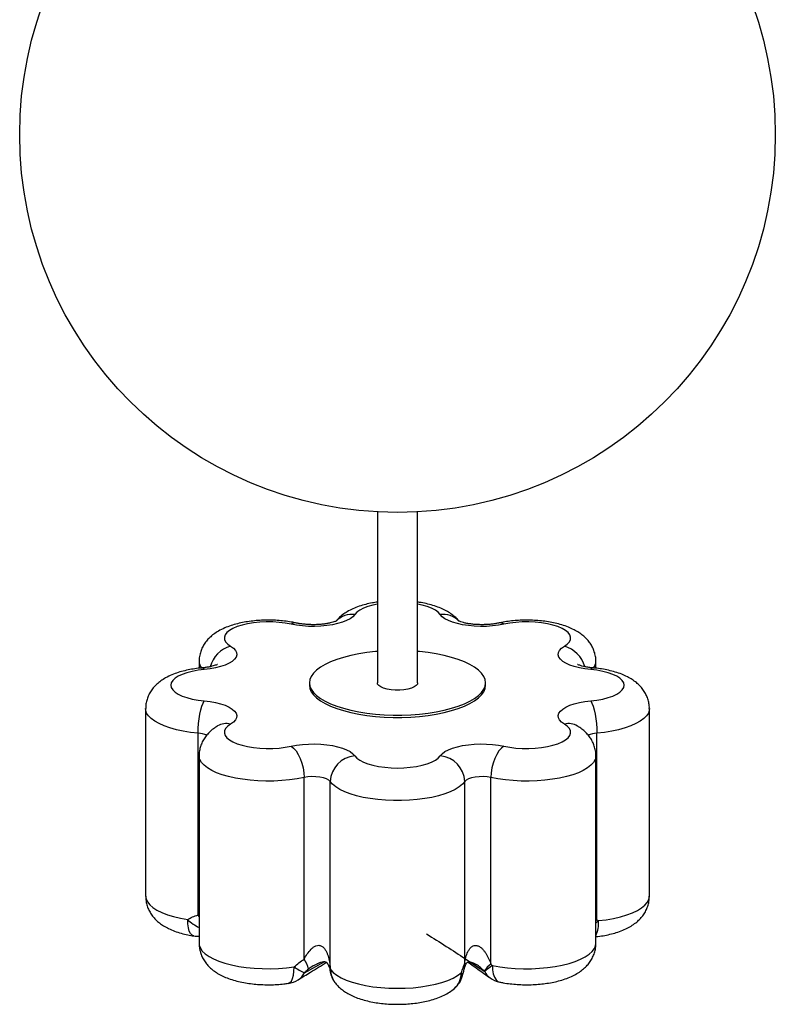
# Paper-space layout '_Inferior' of a CAD drawing. Header units: millimetres. Extents: x -361 to -61, y 1020 to 1802.
# Tile 1 of 2: x -361 to -61, y 1020 to 1411. Entities that reach past the tile are written whole.
import ezdxf

# ---------------------------------------------------------------- set-up
doc = ezdxf.new("R2010")
doc.units = ezdxf.units.MM

psp = doc.layouts.new('_Inferior')

# ---------------------------------------------------------------- linework, layer by layer
at = {"color": 7, "linetype": 'Continuous', "lineweight": 25}
for p, q in [((-219.4, 1215.77), (-219.4, 1147.93)), ((-203.4, 1147.93), (-203.4, 1215.77)), ((-290.17, 1156.42), (-290.17, 1153.74)), ((-132.64, 1153.73), (-132.64, 1156.42)), ((-246.4, 1147.93), (-246.4, 1147)), ((-176.4, 1147), (-176.4, 1147.93)), ((-311.4, 1137.69), (-311.4, 1063.22)), ((-111.4, 1063.22), (-111.4, 1137.69)), ((-282.85, 1130.81), (-282.85, 1130.81)), ((-139.95, 1130.81), (-139.95, 1130.8)), ((-290.54, 1055.81), (-290.54, 1127.94)), ((-132.26, 1053.89), (-132.26, 1127.94)), ((-290.17, 1118.96), (-290.17, 1044.49)), ((-132.64, 1044.49), (-132.64, 1118.96)), ((-248.49, 1038.22), (-248.49, 1110.35)), ((-174.31, 1036.3), (-174.31, 1110.35)), ((-238.09, 1034.73), (-238.09, 1108.78)), ((-184.72, 1036.65), (-184.72, 1108.78)), ((-243.27, 1036.43), (-243.48, 1036.32)), ((-238.21, 1033.75), (-238.1, 1033.17))]:
    psp.add_line(p, q, dxfattribs=at)
at = {"color": 8, "linetype": 'Continuous', "lineweight": 25}
for p, q in [((-290.54, 1055.81), (-290.17, 1056.3)), ((-290.17, 1055.22), (-290.54, 1055.81)), ((-132.64, 1054.63), (-132.26, 1053.89)), ((-132.26, 1053.89), (-132.64, 1053.51)), ((-248.38, 1032.86), (-240.54, 1037.26))]:
    psp.add_line(p, q, dxfattribs=at)
at = {"color": 8, "linetype": 'Continuous', "lineweight": 25, "flags": 128}
for points in [[(-219.4, 1179.18), (-221.14, 1178.8), (-223.17, 1178.22), (-224.94, 1177.54), (-226.42, 1176.77), (-227.58, 1175.93), (-228.39, 1175.03)], [(-194.42, 1175.03), (-195.22, 1175.93), (-196.38, 1176.77), (-197.86, 1177.54), (-199.64, 1178.22), (-201.67, 1178.8), (-203.4, 1179.18)], [(-289.03, 1153.86), (-288.6, 1153.72), (-288.13, 1153.21)], [(-134.68, 1153.21), (-134.21, 1153.72), (-133.77, 1153.86)], [(-290.54, 1127.94), (-293.57, 1128.29), (-296.47, 1128.76), (-299.2, 1129.34), (-301.73, 1130.04), (-304.02, 1130.84), (-306.05, 1131.74), (-307.78, 1132.71), (-309.19, 1133.75), (-310.27, 1134.84), (-310.99, 1135.96), (-311.36, 1137.11), (-311.4, 1137.7)], [(-111.4, 1137.69), (-111.45, 1137.11), (-111.81, 1135.96), (-112.54, 1134.84), (-113.61, 1133.75), (-115.03, 1132.71), (-116.76, 1131.74), (-118.78, 1130.84), (-121.07, 1130.04), (-123.6, 1129.34), (-126.34, 1128.76), (-129.24, 1128.29), (-132.26, 1127.94)], [(-248.49, 1110.35), (-251.3, 1109.82), (-254.26, 1109.4), (-257.33, 1109.11), (-260.47, 1108.95), (-263.64, 1108.92), (-266.8, 1109.03), (-269.9, 1109.27), (-272.91, 1109.64), (-275.78, 1110.13), (-278.47, 1110.74), (-280.96, 1111.46), (-283.2, 1112.28), (-285.17, 1113.19), (-286.84, 1114.17), (-288.19, 1115.22), (-289.2, 1116.32), (-289.86, 1117.46), (-290.15, 1118.61), (-290.17, 1118.96)], [(-132.64, 1118.97), (-132.65, 1118.61), (-132.95, 1117.46), (-133.61, 1116.32), (-134.61, 1115.22), (-135.96, 1114.17), (-137.63, 1113.19), (-139.6, 1112.28), (-141.85, 1111.46), (-144.33, 1110.74), (-147.03, 1110.13), (-149.9, 1109.64), (-152.9, 1109.27), (-156.01, 1109.03), (-159.17, 1108.92), (-162.34, 1108.95), (-165.48, 1109.11), (-168.55, 1109.4), (-171.51, 1109.82), (-174.31, 1110.35)], [(-311.4, 1063.22), (-311.24, 1062.14), (-310.7, 1060.97), (-309.79, 1059.84), (-308.53, 1058.75), (-306.92, 1057.73), (-305, 1056.78), (-302.78, 1055.92), (-300.31, 1055.16), (-297.6, 1054.51), (-294.71, 1053.99)], [(-131.61, 1053.54), (-128.55, 1053.92), (-125.64, 1054.42), (-122.9, 1055.05), (-120.39, 1055.79), (-118.13, 1056.64), (-116.16, 1057.58), (-114.5, 1058.59), (-113.18, 1059.67), (-112.22, 1060.79), (-111.62, 1061.95), (-111.4, 1063.13), (-111.4, 1063.22)], [(-292.32, 1047.46), (-292.97, 1047.74), (-293.56, 1048.39), (-294.05, 1049.38), (-294.41, 1050.68), (-294.64, 1052.23), (-294.71, 1053.99)], [(-131.61, 1053.54), (-132.28, 1052.92), (-132.64, 1052.61)], [(-290.17, 1044.49), (-290.1, 1043.78), (-289.68, 1042.61), (-288.89, 1041.47), (-287.74, 1040.36), (-286.24, 1039.32), (-284.41, 1038.34), (-282.29, 1037.45), (-279.89, 1036.66), (-277.26, 1035.98), (-274.42, 1035.41), (-271.43, 1034.97), (-268.31, 1034.66), (-265.11, 1034.49), (-261.88, 1034.45), (-258.66, 1034.55), (-255.5, 1034.79), (-252.43, 1035.17)], [(-173.73, 1035.76), (-170.83, 1035.24), (-167.79, 1034.84), (-164.64, 1034.58), (-161.42, 1034.46), (-158.19, 1034.47), (-154.99, 1034.62), (-151.85, 1034.91), (-148.83, 1035.33), (-145.97, 1035.88), (-143.3, 1036.55), (-140.87, 1037.33), (-138.7, 1038.2), (-136.83, 1039.16), (-135.28, 1040.2), (-134.07, 1041.29), (-133.22, 1042.43), (-132.75, 1043.6), (-132.64, 1044.49)], [(-173.73, 1035.76), (-173.64, 1034.01), (-173.36, 1032.44), (-172.9, 1031.12), (-172.29, 1030.11), (-171.54, 1029.43), (-170.81, 1029.14)], [(-254.7, 1028.67), (-254.09, 1028.94), (-253.52, 1029.58), (-253.06, 1030.57), (-252.71, 1031.86), (-252.5, 1033.42), (-252.43, 1035.17)]]:
    psp.add_lwpolyline(points, dxfattribs=at)
at = {"color": 7, "linetype": 'Continuous', "lineweight": 25, "flags": 128}
for points in [[(-228.39, 1175.03), (-229.14, 1174.19), (-230.23, 1173.39), (-231.61, 1172.65), (-233.27, 1172), (-235.17, 1171.44), (-237.27, 1170.98), (-239.52, 1170.64), (-241.89, 1170.42), (-244.32, 1170.32), (-246.76, 1170.36), (-249.16, 1170.52), (-251.47, 1170.81), (-253.65, 1171.21)], [(-169.16, 1171.21), (-171.34, 1170.81), (-173.65, 1170.52), (-176.05, 1170.36), (-178.49, 1170.32), (-180.92, 1170.42), (-183.28, 1170.64), (-185.54, 1170.98), (-187.64, 1171.44), (-189.54, 1172), (-191.19, 1172.65), (-192.58, 1173.39), (-193.66, 1174.19), (-194.42, 1175.03)], [(-253.65, 1171.21), (-255.95, 1171.63), (-258.39, 1171.93), (-260.93, 1172.09), (-263.51, 1172.12), (-266.07, 1172), (-268.55, 1171.75), (-270.91, 1171.37), (-273.09, 1170.87), (-275.04, 1170.25), (-276.73, 1169.54), (-278.1, 1168.74), (-279.15, 1167.88), (-279.83, 1166.97), (-280.15, 1166.04), (-280.08, 1165.1), (-279.64, 1164.17), (-278.83, 1163.28), (-277.66, 1162.44)], [(-145.14, 1162.44), (-143.98, 1163.28), (-143.17, 1164.17), (-142.72, 1165.1), (-142.66, 1166.04), (-142.97, 1166.97), (-143.66, 1167.88), (-144.7, 1168.74), (-146.08, 1169.54), (-147.76, 1170.25), (-149.72, 1170.87), (-151.89, 1171.37), (-154.25, 1171.75), (-156.74, 1172), (-159.29, 1172.12), (-161.87, 1172.09), (-164.41, 1171.93), (-166.86, 1171.63), (-169.16, 1171.21)], [(-277.66, 1162.44), (-276.56, 1161.64), (-275.78, 1160.8), (-275.33, 1159.92), (-275.24, 1159.03), (-275.5, 1158.14), (-276.1, 1157.28), (-277.03, 1156.45), (-278.28, 1155.68), (-279.82, 1154.99), (-281.61, 1154.38), (-283.62, 1153.88), (-285.81, 1153.48), (-288.13, 1153.21)], [(-134.68, 1153.21), (-137, 1153.48), (-139.19, 1153.88), (-141.2, 1154.38), (-142.99, 1154.99), (-144.53, 1155.68), (-145.77, 1156.45), (-146.71, 1157.28), (-147.31, 1158.14), (-147.57, 1159.03), (-147.47, 1159.92), (-147.03, 1160.8), (-146.25, 1161.64), (-145.14, 1162.44)], [(-219.4, 1160.38), (-220.18, 1160.31), (-223.56, 1159.92), (-226.82, 1159.41), (-229.92, 1158.78), (-232.83, 1158.04), (-235.52, 1157.2), (-237.96, 1156.26), (-240.13, 1155.24), (-242, 1154.14), (-243.57, 1152.98), (-244.8, 1151.76), (-245.69, 1150.51), (-246.22, 1149.23), (-246.4, 1147.93), (-246.22, 1146.64), (-245.69, 1145.36), (-244.8, 1144.1), (-243.57, 1142.89), (-242, 1141.73), (-240.13, 1140.63), (-237.96, 1139.6), (-235.52, 1138.66), (-232.83, 1137.82), (-229.92, 1137.08), (-226.82, 1136.45), (-223.56, 1135.94), (-220.18, 1135.55), (-216.7, 1135.29), (-213.18, 1135.16), (-209.63, 1135.16), (-206.1, 1135.29), (-202.63, 1135.55), (-199.25, 1135.94), (-195.99, 1136.45), (-192.89, 1137.08), (-189.98, 1137.82), (-187.29, 1138.66), (-184.85, 1139.6), (-182.68, 1140.63), (-180.8, 1141.73), (-179.24, 1142.89), (-178.01, 1144.1), (-177.12, 1145.36), (-176.58, 1146.64), (-176.4, 1147.93), (-176.4, 1147.93)], [(-176.4, 1147.93), (-176.58, 1149.23), (-177.12, 1150.51), (-178.01, 1151.76), (-179.24, 1152.98), (-180.8, 1154.14), (-182.68, 1155.24), (-184.85, 1156.26), (-187.29, 1157.2), (-189.98, 1158.04), (-192.89, 1158.78), (-195.99, 1159.41), (-199.25, 1159.92), (-202.63, 1160.31), (-203.4, 1160.38)], [(-288.13, 1153.21), (-290.58, 1152.91), (-292.88, 1152.49), (-294.99, 1151.95), (-296.86, 1151.3), (-298.45, 1150.56), (-299.72, 1149.74), (-300.65, 1148.86), (-301.21, 1147.94), (-301.4, 1147), (-301.21, 1146.06), (-300.65, 1145.14), (-299.72, 1144.27), (-298.45, 1143.45), (-296.86, 1142.7), (-294.99, 1142.06), (-292.88, 1141.51), (-290.58, 1141.09), (-288.13, 1140.8)], [(-134.68, 1140.8), (-132.23, 1141.09), (-129.92, 1141.51), (-127.82, 1142.06), (-125.95, 1142.7), (-124.36, 1143.45), (-123.09, 1144.27), (-122.16, 1145.14), (-121.59, 1146.06), (-121.4, 1147), (-121.59, 1147.94), (-122.16, 1148.86), (-123.09, 1149.74), (-124.36, 1150.56), (-125.95, 1151.3), (-127.82, 1151.95), (-129.92, 1152.49), (-132.23, 1152.91), (-134.68, 1153.21)], [(-246.4, 1147), (-246.22, 1145.71), (-245.69, 1144.43), (-244.8, 1143.17), (-243.57, 1141.96), (-242, 1140.8), (-240.13, 1139.7), (-237.96, 1138.67), (-235.52, 1137.73), (-232.83, 1136.89), (-229.92, 1136.15), (-226.82, 1135.52), (-223.56, 1135.01), (-220.18, 1134.62), (-216.7, 1134.36), (-213.18, 1134.23), (-209.63, 1134.23), (-206.1, 1134.36), (-202.63, 1134.62), (-199.25, 1135.01), (-195.99, 1135.52), (-192.89, 1136.15), (-189.98, 1136.89), (-187.29, 1137.73), (-184.85, 1138.67), (-182.68, 1139.7), (-180.8, 1140.8), (-179.24, 1141.96), (-178.01, 1143.17), (-177.12, 1144.43), (-176.58, 1145.71), (-176.4, 1147), (-176.4, 1147)], [(-203.4, 1147.93), (-203.51, 1147.46), (-203.97, 1146.85), (-204.78, 1146.29), (-205.9, 1145.81), (-207.28, 1145.43), (-208.85, 1145.16), (-210.54, 1145.03), (-212.27, 1145.03), (-213.96, 1145.16), (-215.53, 1145.43), (-216.9, 1145.81), (-218.02, 1146.29), (-218.83, 1146.85), (-219.3, 1147.46), (-219.4, 1147.93)], [(-290.54, 1127.94), (-290.49, 1129.83), (-290.36, 1131.78), (-290.13, 1133.71), (-289.83, 1135.56), (-289.47, 1137.26), (-289.05, 1138.73), (-288.6, 1139.93), (-288.13, 1140.8)], [(-288.13, 1140.8), (-285.81, 1140.52), (-283.62, 1140.13), (-281.61, 1139.62), (-279.82, 1139.01), (-278.28, 1138.32), (-277.03, 1137.55), (-276.1, 1136.73), (-275.5, 1135.86), (-275.24, 1134.98), (-275.33, 1134.09), (-275.78, 1133.21), (-276.56, 1132.36), (-277.66, 1131.57)], [(-145.14, 1131.57), (-146.25, 1132.36), (-147.03, 1133.21), (-147.47, 1134.09), (-147.57, 1134.98), (-147.31, 1135.86), (-146.71, 1136.73), (-145.77, 1137.55), (-144.53, 1138.32), (-142.99, 1139.01), (-141.2, 1139.62), (-139.19, 1140.13), (-137, 1140.52), (-134.68, 1140.8)], [(-134.68, 1140.8), (-134.21, 1139.93), (-133.75, 1138.73), (-133.34, 1137.26), (-132.97, 1135.56), (-132.67, 1133.71), (-132.45, 1131.78), (-132.31, 1129.83), (-132.26, 1127.94)], [(-277.66, 1131.57), (-278.83, 1130.73), (-279.64, 1129.83), (-280.08, 1128.91), (-280.15, 1127.96), (-279.83, 1127.03), (-279.15, 1126.12), (-278.1, 1125.26), (-276.73, 1124.46), (-275.04, 1123.75), (-273.09, 1123.14), (-270.91, 1122.63), (-268.55, 1122.25), (-266.07, 1122), (-263.51, 1121.89), (-260.93, 1121.91), (-258.39, 1122.07), (-255.95, 1122.37), (-253.65, 1122.79)], [(-169.16, 1122.79), (-166.86, 1122.37), (-164.41, 1122.07), (-161.87, 1121.91), (-159.29, 1121.89), (-156.74, 1122), (-154.25, 1122.25), (-151.89, 1122.63), (-149.72, 1123.14), (-147.76, 1123.75), (-146.08, 1124.46), (-144.7, 1125.26), (-143.66, 1126.12), (-142.97, 1127.03), (-142.66, 1127.96), (-142.72, 1128.91), (-143.17, 1129.83), (-143.98, 1130.73), (-145.14, 1131.57)], [(-253.65, 1122.79), (-251.47, 1123.2), (-249.16, 1123.48), (-246.76, 1123.65), (-244.32, 1123.68), (-241.89, 1123.59), (-239.52, 1123.37), (-237.27, 1123.02), (-235.17, 1122.57), (-233.27, 1122.01), (-231.61, 1121.35), (-230.23, 1120.62), (-229.14, 1119.82), (-228.39, 1118.97)], [(-253.65, 1122.79), (-252.64, 1122), (-251.67, 1120.89), (-250.78, 1119.49), (-250, 1117.85), (-249.36, 1116.05), (-248.88, 1114.16), (-248.59, 1112.23), (-248.49, 1110.35)], [(-194.42, 1118.97), (-193.66, 1119.82), (-192.58, 1120.62), (-191.19, 1121.35), (-189.54, 1122.01), (-187.64, 1122.57), (-185.54, 1123.02), (-183.28, 1123.37), (-180.92, 1123.59), (-178.49, 1123.68), (-176.05, 1123.65), (-173.65, 1123.48), (-171.34, 1123.2), (-169.16, 1122.79)], [(-169.16, 1122.79), (-170.16, 1122), (-171.13, 1120.89), (-172.02, 1119.49), (-172.8, 1117.85), (-173.45, 1116.05), (-173.92, 1114.16), (-174.21, 1112.23), (-174.31, 1110.35)], [(-228.39, 1118.97), (-227.58, 1118.08), (-226.42, 1117.23), (-224.94, 1116.46), (-223.17, 1115.78), (-221.14, 1115.2), (-218.89, 1114.74), (-216.49, 1114.4), (-213.97, 1114.19), (-211.4, 1114.12), (-208.83, 1114.19), (-206.32, 1114.4), (-203.91, 1114.74), (-201.67, 1115.2), (-199.64, 1115.78), (-197.86, 1116.46), (-196.38, 1117.23), (-195.22, 1118.08), (-194.42, 1118.97)], [(-238.09, 1108.78), (-238.66, 1109.34), (-239.58, 1109.83), (-240.78, 1110.24), (-242.2, 1110.53), (-243.77, 1110.69), (-245.4, 1110.71), (-247, 1110.6), (-248.49, 1110.35)], [(-174.31, 1110.35), (-175.8, 1110.6), (-177.4, 1110.71), (-179.03, 1110.69), (-180.6, 1110.53), (-182.03, 1110.24), (-183.23, 1109.83), (-184.14, 1109.34), (-184.72, 1108.78)], [(-184.72, 1108.78), (-185.66, 1107.67), (-186.94, 1106.61), (-188.55, 1105.62), (-190.46, 1104.69), (-192.66, 1103.85), (-195.1, 1103.12), (-197.76, 1102.48), (-200.6, 1101.97), (-203.58, 1101.57), (-206.67, 1101.31), (-209.82, 1101.18), (-212.99, 1101.18), (-216.14, 1101.31), (-219.23, 1101.57), (-222.21, 1101.97), (-225.05, 1102.48), (-227.71, 1103.12), (-230.15, 1103.85), (-232.34, 1104.69), (-234.25, 1105.62), (-235.86, 1106.61), (-237.15, 1107.67), (-238.09, 1108.78)], [(-237.92, 1034.07), (-236.88, 1032.95), (-235.49, 1031.89), (-233.77, 1030.89), (-231.74, 1029.97), (-229.42, 1029.15), (-226.86, 1028.43), (-224.09, 1027.82), (-221.14, 1027.34), (-218.05, 1026.99), (-214.88, 1026.77), (-211.65, 1026.69), (-208.42, 1026.75), (-205.24, 1026.94), (-202.14, 1027.28), (-199.16, 1027.74), (-196.36, 1028.33), (-193.76, 1029.03), (-191.41, 1029.84), (-189.33, 1030.74), (-187.56, 1031.73), (-186.12, 1032.79)]]:
    psp.add_lwpolyline(points, dxfattribs=at)
at = {"color": 7, "linetype": 'Continuous', "lineweight": 25}
psp.add_circle((-211.4, 1365.55), 150, dxfattribs=at)
at = {"color": 8, "linetype": 'Continuous', "lineweight": 25}
for centre, radius, start, end in [((-229.37, 1166.04), 9.05, 83.7402, 134.1089), ((-193.43, 1166.04), 9.05, 45.858, 96.2604), ((-252.03, 1168.91), 2.81, 79.3, 125.0099), ((-170.77, 1168.91), 2.81, 54.9883, 100.7293), ((-274.71, 1151.36), 11.46, 104.9449, 164.875), ((-148.25, 1151.21), 11.64, 15.8136, 74.5362), ((-285.74, 1156.55), 4.43, 181.6499, 218.5091), ((-137.07, 1156.55), 4.43, 321.6303, 358.3702), ((-279.32, 1124.82), 6.95, 76.1621, 120.5484), ((-143.48, 1124.82), 6.95, 59.4211, 103.8386), ((-291.4, 1115.6), 12.37, 69.5071, 86.0017), ((-131.41, 1115.66), 12.31, 93.9744, 110.7252), ((-282.14, 1067.07), 18.15, 226.1494, 243.7441), ((-143.01, 1052.4), 11.45, 334.9157, 5.6827), ((-188.14, 1035.88), 3.51, 345.7046, 12.5433), ((-254.46, 1035.78), 6.74, 302.1533, 334.415), ((-236.54, 1034.04), 1.7, 156.0814, 190.1757), ((-236.78, 1033.38), 1.33, 148.4776, 188.7818), ((-229.61, 1034), 8.31, 179.4968, 216.8302), ((-194.07, 1032.6), 7.96, 311.317, 1.3728), ((-186.84, 1031.81), 1.21, 355.7212, 53.4408), ((-170.47, 1036.59), 7.11, 207.2531, 233.8933)]:
    psp.add_arc(centre, radius, start, end, dxfattribs=at)
at = {"color": 7, "linetype": 'Continuous', "lineweight": 25}
for centre, radius, start, end in [((-227.49, 1108.41), 10.6, 94.8213, 177.979), ((-195.31, 1108.41), 10.6, 2.021, 85.1787), ((-290.78, 1057.34), 10, 261.1228, 273.5194), ((-254.58, 1033.26), 7.85, 7.4331, 39.1554), ((-163.83, 1023.23), 16.76, 128.7167, 141.8721), ((-148.7, 1001.14), 42.72, 125.8629, 131.1033), ((-236.22, 1058.95), 28.78, 235.7155, 245.0058), ((-228.28, 1035.04), 10, 190.7769, 216.9576), ((-195.31, 1034.22), 10, 310.5171, 345.5229), ((-256.15, 1038.56), 10, 278.3357, 301.8748), ((-168.79, 1038.94), 10, 234.0542, 258.2611)]:
    psp.add_arc(centre, radius, start, end, dxfattribs=at)
for points, knots in [([(-219.4, 1179.99), (-220.07, 1179.89), (-221.66, 1179.65), (-224.08, 1179.09), (-226.67, 1178.33), (-229.1, 1177.37), (-231.29, 1176.26), (-233.16, 1175.01), (-234.6, 1173.82), (-235.34, 1172.97), (-235.62, 1172.64)], [0, 0, 0, 0, 0.10124, 0.241198, 0.38594, 0.537584, 0.679739, 0.809416, 0.927467, 1, 1, 1, 1]), ([(-187.1, 1172.57), (-187.16, 1172.65), (-187.62, 1173.24), (-188.65, 1174.18), (-190.22, 1175.43), (-192.07, 1176.56), (-194.22, 1177.59), (-196.64, 1178.49), (-199.27, 1179.23), (-201.53, 1179.72), (-202.94, 1179.92), (-203.4, 1179.98)], [0, 0, 0, 0, 0.016808, 0.123368, 0.236883, 0.360621, 0.496785, 0.642798, 0.789199, 0.931291, 1, 1, 1, 1]), ([(-251.5, 1171.67), (-251.96, 1171.77), (-253.31, 1172.05), (-255.61, 1172.4), (-258.4, 1172.68), (-261.22, 1172.82), (-264.03, 1172.82), (-266.83, 1172.69), (-269.59, 1172.42), (-272.3, 1172), (-274.96, 1171.44), (-277.55, 1170.7), (-280.09, 1169.74), (-282.38, 1168.6), (-284.35, 1167.32), (-285.95, 1165.97), (-287.29, 1164.51), (-288.39, 1162.93), (-289.25, 1161.24), (-289.85, 1159.38), (-290.16, 1157.75), (-290.14, 1156.74), (-290.13, 1156.42)], [0, 0, 0, 0, 0.029922, 0.086883, 0.142723, 0.197841, 0.252644, 0.307496, 0.362641, 0.41848, 0.475506, 0.534374, 0.595934, 0.660907, 0.714171, 0.762644, 0.80784, 0.850952, 0.892784, 0.93387, 0.979099, 1, 1, 1, 1]), ([(-235.53, 1172.55), (-235.53, 1172.56), (-235.51, 1172.57), (-235.74, 1172.44), (-236.25, 1172.23), (-237.04, 1171.97), (-238.11, 1171.69), (-239.44, 1171.43), (-240.98, 1171.21), (-242.68, 1171.06), (-244.49, 1171), (-246.33, 1171.03), (-248.12, 1171.14), (-249.75, 1171.34), (-250.85, 1171.53), (-251.39, 1171.64), (-251.5, 1171.67)], [0, 0, 0, 0, 0.028553, 0.090765, 0.15609, 0.225838, 0.300412, 0.379514, 0.462404, 0.54814, 0.635747, 0.72429, 0.812792, 0.900163, 0.9788, 1, 1, 1, 1]), ([(-171.31, 1171.67), (-171.55, 1171.62), (-172.24, 1171.47), (-173.54, 1171.27), (-175.2, 1171.1), (-176.98, 1171.01), (-178.82, 1171.01), (-180.63, 1171.1), (-182.35, 1171.28), (-183.91, 1171.52), (-185.22, 1171.82), (-186.22, 1172.11), (-186.88, 1172.36), (-187.24, 1172.54), (-187.27, 1172.55), (-187.29, 1172.56)], [0, 0, 0, 0, 0.0450775, 0.1277189, 0.2127213, 0.2998978, 0.3882844, 0.4769772, 0.5648077, 0.6508785, 0.734289, 0.8142149, 0.881758, 0.9455713, 1, 1, 1, 1]), ([(-132.67, 1156.42), (-132.66, 1156.6), (-132.62, 1157.44), (-132.85, 1158.92), (-133.37, 1160.76), (-134.15, 1162.47), (-135.15, 1164.04), (-136.36, 1165.47), (-137.78, 1166.78), (-139.43, 1167.98), (-141.35, 1169.09), (-143.58, 1170.09), (-146.07, 1170.95), (-148.73, 1171.65), (-151.46, 1172.17), (-154.24, 1172.54), (-157.05, 1172.76), (-159.86, 1172.84), (-162.67, 1172.78), (-165.46, 1172.59), (-168.16, 1172.27), (-170.09, 1171.93), (-171.11, 1171.71), (-171.31, 1171.67)], [0, 0, 0, 0, 0.012053, 0.054639, 0.096265, 0.137496, 0.178978, 0.221478, 0.265973, 0.31369, 0.365947, 0.423301, 0.483948, 0.543771, 0.601762, 0.658241, 0.713726, 0.768667, 0.823448, 0.878379, 0.933762, 0.987591, 1, 1, 1, 1]), ([(-289.03, 1153.86), (-289.52, 1153.81), (-290.94, 1153.67), (-293.24, 1153.33), (-295.9, 1152.78), (-298.5, 1152.06), (-301.05, 1151.13), (-303.36, 1150.02), (-305.35, 1148.75), (-306.99, 1147.42), (-308.37, 1145.98), (-309.5, 1144.41), (-310.39, 1142.73), (-311.01, 1140.96), (-311.36, 1139.26), (-311.37, 1138.17), (-311.37, 1137.7)], [0, 0, 0, 0, 0.043679, 0.126703, 0.211236, 0.298386, 0.389388, 0.485404, 0.565661, 0.638522, 0.706229, 0.770643, 0.833025, 0.89421, 0.95478, 1, 1, 1, 1]), ([(-282.88, 1155.26), (-282.88, 1155.26), (-282.88, 1155.26), (-283.16, 1155.11), (-283.72, 1154.89), (-284.57, 1154.62), (-285.69, 1154.34), (-287.05, 1154.09), (-288.2, 1153.94), (-288.88, 1153.87), (-289.03, 1153.86)], [0, 0, 0, 0, 0.080325, 0.206033, 0.338626, 0.480372, 0.631783, 0.792052, 0.95512, 1, 1, 1, 1]), ([(-133.77, 1153.86), (-134.07, 1153.89), (-134.94, 1153.97), (-136.26, 1154.17), (-137.63, 1154.46), (-138.69, 1154.75), (-139.42, 1155.02), (-139.82, 1155.19), (-139.98, 1155.29), (-139.94, 1155.27), (-139.94, 1155.26)], [0, 0, 0, 0, 0.091746, 0.264821, 0.433407, 0.595311, 0.732731, 0.862293, 0.986401, 1, 1, 1, 1]), ([(-111.44, 1137.69), (-111.43, 1137.89), (-111.38, 1138.75), (-111.63, 1140.24), (-112.15, 1142.08), (-112.94, 1143.79), (-113.95, 1145.35), (-115.16, 1146.78), (-116.59, 1148.09), (-118.24, 1149.29), (-120.18, 1150.39), (-122.41, 1151.39), (-124.91, 1152.24), (-127.57, 1152.93), (-130.26, 1153.44), (-132.34, 1153.72), (-133.5, 1153.83), (-133.77, 1153.86)], [0, 0, 0, 0, 0.019933, 0.083153, 0.144967, 0.20622, 0.267876, 0.331083, 0.397302, 0.468365, 0.546226, 0.631639, 0.721806, 0.81061, 0.89669, 0.975229, 1, 1, 1, 1]), ([(-282.85, 1130.81), (-283.27, 1130.54), (-284.27, 1129.9), (-285.7, 1128.74), (-287.09, 1127.3), (-288.23, 1125.74), (-289.13, 1124.06), (-289.76, 1122.29), (-290.12, 1120.57), (-290.13, 1119.46), (-290.13, 1118.97)], [0, 0, 0, 0, 0.106377, 0.256184, 0.394855, 0.526697, 0.654316, 0.779446, 0.903283, 1, 1, 1, 1]), ([(-132.68, 1118.97), (-132.67, 1119.32), (-132.65, 1120.32), (-132.96, 1121.93), (-133.54, 1123.74), (-134.38, 1125.42), (-135.44, 1126.95), (-136.7, 1128.35), (-138.2, 1129.67), (-139.34, 1130.41), (-139.95, 1130.81)], [0, 0, 0, 0, 0.068992, 0.19757, 0.323589, 0.44888, 0.575477, 0.70585, 0.843153, 1, 1, 1, 1]), ([(-311.36, 1063.22), (-311.37, 1062.89), (-311.39, 1061.91), (-311.09, 1060.31), (-310.52, 1058.49), (-309.68, 1056.82), (-308.64, 1055.28), (-307.38, 1053.87), (-305.92, 1052.59), (-304.21, 1051.41), (-302.22, 1050.32), (-299.93, 1049.35), (-297.39, 1048.53), (-294.84, 1047.89), (-293.11, 1047.6), (-292.32, 1047.46)], [0, 0, 0, 0, 0.0353784, 0.1052693, 0.1737437, 0.2417935, 0.3105179, 0.3812505, 0.4556922, 0.5359499, 0.6241031, 0.7204148, 0.82066, 0.9187462, 1, 1, 1, 1]), ([(-132.64, 1047.18), (-132.36, 1047.21), (-131.16, 1047.34), (-129.07, 1047.68), (-126.42, 1048.26), (-123.83, 1049.01), (-121.39, 1049.95), (-119.18, 1051.06), (-117.28, 1052.29), (-115.67, 1053.63), (-114.32, 1055.09), (-113.21, 1056.66), (-112.35, 1058.35), (-111.73, 1060.2), (-111.41, 1061.85), (-111.44, 1062.89), (-111.44, 1063.23)], [0, 0, 0, 0, 0.025739, 0.111922, 0.199801, 0.290602, 0.385644, 0.475525, 0.557773, 0.632532, 0.702178, 0.768569, 0.832957, 0.896177, 0.96583, 1, 1, 1, 1]), ([(-294.71, 1053.99), (-294.1, 1054.39), (-293.44, 1054.73), (-292.05, 1055.33), (-291.31, 1055.59), (-290.54, 1055.81)], [0, 0, 0, 0, 0.5, 0.5, 1, 1, 1, 1]), ([(-290.13, 1044.5), (-290.13, 1044.1), (-290.14, 1043.05), (-289.81, 1041.39), (-289.21, 1039.59), (-288.35, 1037.92), (-287.28, 1036.4), (-286.01, 1035.01), (-284.52, 1033.74), (-282.78, 1032.56), (-280.76, 1031.49), (-278.44, 1030.53), (-275.89, 1029.72), (-273.2, 1029.08), (-270.44, 1028.61), (-267.65, 1028.29), (-264.85, 1028.12), (-262.03, 1028.08), (-259.23, 1028.18), (-256.78, 1028.38), (-255.29, 1028.59), (-254.7, 1028.67)], [0, 0, 0, 0, 0.027908, 0.073202, 0.117639, 0.161868, 0.206615, 0.252768, 0.301459, 0.354077, 0.411928, 0.474955, 0.540043, 0.603579, 0.665192, 0.725365, 0.784638, 0.843467, 0.902249, 0.961277, 1, 1, 1, 1]), ([(-248.49, 1038.22), (-248.1, 1038.94), (-247.69, 1039.65), (-246.78, 1040.99), (-246.29, 1041.63), (-245.44, 1042.48), (-245.14, 1042.75), (-244.5, 1043.21), (-244.16, 1043.41), (-243.42, 1043.7), (-243.04, 1043.78), (-242.45, 1043.76), (-242.25, 1043.73), (-241.88, 1043.62), (-241.7, 1043.55), (-241.35, 1043.36), (-241.19, 1043.25), (-240.88, 1043), (-240.74, 1042.86), (-240.47, 1042.57), (-240.35, 1042.41), (-240.12, 1042.08), (-240.01, 1041.91), (-239.71, 1041.4), (-239.53, 1041.04), (-239.22, 1040.29), (-239.09, 1039.91), (-238.73, 1038.74), (-238.55, 1037.95), (-238.27, 1036.35), (-238.17, 1035.55), (-238.09, 1034.73)], [0, 0, 0, 0, 0.125, 0.125, 0.25, 0.25, 0.3125, 0.3125, 0.375, 0.375, 0.4375, 0.4375, 0.46875, 0.46875, 0.5, 0.5, 0.53125, 0.53125, 0.5625, 0.5625, 0.59375, 0.59375, 0.625, 0.625, 0.6875, 0.6875, 0.75, 0.75, 0.875, 0.875, 1, 1, 1, 1]), ([(-184.72, 1036.65), (-184.61, 1037.44), (-184.46, 1038.23), (-184.04, 1039.78), (-183.78, 1040.53), (-183.26, 1041.59), (-183.06, 1041.93), (-182.6, 1042.56), (-182.34, 1042.85), (-181.74, 1043.34), (-181.4, 1043.53), (-180.84, 1043.68), (-180.65, 1043.71), (-180.27, 1043.72), (-180.08, 1043.7), (-179.71, 1043.63), (-179.52, 1043.57), (-179.16, 1043.42), (-178.99, 1043.33), (-178.65, 1043.12), (-178.49, 1043.01), (-178.18, 1042.77), (-178.03, 1042.64), (-177.6, 1042.23), (-177.34, 1041.93), (-176.84, 1041.31), (-176.61, 1040.98), (-175.95, 1039.97), (-175.57, 1039.27), (-174.89, 1037.81), (-174.58, 1037.07), (-174.31, 1036.3)], [0, 0, 0, 0, 0.125, 0.125, 0.25, 0.25, 0.3125, 0.3125, 0.375, 0.375, 0.4375, 0.4375, 0.46875, 0.46875, 0.5, 0.5, 0.53125, 0.53125, 0.5625, 0.5625, 0.59375, 0.59375, 0.625, 0.625, 0.6875, 0.6875, 0.75, 0.75, 0.875, 0.875, 1, 1, 1, 1]), ([(-170.82, 1029.15), (-170.36, 1029.05), (-169.01, 1028.79), (-166.69, 1028.46), (-163.9, 1028.2), (-161.08, 1028.09), (-158.27, 1028.11), (-155.48, 1028.27), (-152.72, 1028.56), (-150.02, 1029), (-147.38, 1029.6), (-144.8, 1030.37), (-142.37, 1031.33), (-140.19, 1032.46), (-138.32, 1033.7), (-136.74, 1035.06), (-135.42, 1036.53), (-134.34, 1038.12), (-133.5, 1039.82), (-132.92, 1041.68), (-132.63, 1043.26), (-132.67, 1044.22), (-132.68, 1044.49)], [0, 0, 0, 0, 0.030163, 0.087479, 0.143753, 0.199376, 0.254749, 0.310216, 0.366047, 0.422658, 0.480574, 0.540493, 0.603293, 0.661935, 0.715366, 0.764041, 0.809516, 0.852961, 0.895164, 0.936648, 0.982223, 1, 1, 1, 1]), ([(-252.43, 1035.17), (-251.81, 1035.76), (-251.17, 1036.3), (-249.85, 1037.31), (-249.17, 1037.78), (-248.49, 1038.22)], [0, 0, 0, 0, 0.5, 0.5, 1, 1, 1, 1]), ([(-250.86, 1030.07), (-249.23, 1031.08), (-245.52, 1033.4), (-241.73, 1035.69), (-239.6, 1036.97)], [0, 0, 0, 0, 0.439867, 1, 1, 1, 1]), ([(-243.3, 1036.48), (-242.95, 1036.64), (-242.31, 1036.94), (-241.38, 1037.19), (-240.67, 1037.29), (-240.14, 1037.25), (-239.98, 1037.21), (-239.73, 1037.09), (-239.59, 1036.98), (-239.19, 1036.54), (-238.8, 1035.8), (-238.45, 1034.87), (-238.29, 1034.09), (-238.22, 1033.74)], [0, 0, 0, 0, 0.08674, 0.158007, 0.222802, 0.285366, 0.350961, 0.429306, 0.539856, 0.665799, 0.773669, 0.897538, 1, 1, 1, 1]), ([(-186.12, 1032.79), (-185.85, 1033.51), (-185.6, 1034.19), (-185.13, 1035.47), (-184.91, 1036.07), (-184.72, 1036.65)], [0, 0, 0, 0, 0.5, 0.5, 1, 1, 1, 1]), ([(-184.73, 1035.02), (-184.64, 1035.32), (-184.45, 1035.96), (-184.03, 1036.65), (-183.68, 1036.98), (-183.55, 1037.07), (-183.3, 1037.15), (-183.05, 1037.18), (-182.48, 1037.15), (-181.76, 1036.96), (-180.96, 1036.64), (-180.45, 1036.32), (-180.22, 1036.19)], [0, 0, 0, 0, 0.148884, 0.315446, 0.462491, 0.589443, 0.678991, 0.738736, 0.800839, 0.862915, 0.941007, 1, 1, 1, 1]), ([(-183.41, 1037.11), (-180.68, 1035.18), (-177.74, 1033.1), (-174.87, 1030.99), (-174.66, 1030.84)], [0, 0, 0, 0, 0.926355, 1, 1, 1, 1]), ([(-246.79, 1034.28), (-247.06, 1034.08), (-247.33, 1033.87), (-247.86, 1033.41), (-248.12, 1033.15), (-248.38, 1032.86)], [0, 0, 0, 0, 0.5, 0.5, 1, 1, 1, 1]), ([(-185.63, 1031.72), (-185.61, 1031.78), (-185.45, 1032.42), (-185.13, 1033.53), (-184.87, 1034.53), (-184.75, 1035.02)], [0, 0, 0, 0, 0.051873, 0.541204, 1, 1, 1, 1]), ([(-236.27, 1029.03), (-235.89, 1028.56), (-235.1, 1027.59), (-233.68, 1026.31), (-232.01, 1025.11), (-230.07, 1024.01), (-227.83, 1023.01), (-225.33, 1022.16), (-222.66, 1021.48), (-219.92, 1020.96), (-217.14, 1020.61), (-214.33, 1020.39), (-211.52, 1020.32), (-208.71, 1020.38), (-205.93, 1020.58), (-203.19, 1020.92), (-200.5, 1021.4), (-197.88, 1022.05), (-195.31, 1022.89), (-192.93, 1023.91), (-190.73, 1025.12), (-189.46, 1026.12), (-188.81, 1026.62)], [0, 0, 0, 0, 0.037111, 0.077584, 0.120934, 0.168459, 0.220568, 0.275493, 0.329511, 0.381871, 0.432891, 0.483035, 0.53271, 0.582258, 0.631954, 0.682079, 0.733029, 0.785312, 0.839607, 0.89671, 0.947849, 1, 1, 1, 1])]:
    psp.add_open_spline(points, degree=3, knots=knots, dxfattribs=at)
for points in [[(-132.26, 1053.89), (-132.04, 1053.78), (-131.83, 1053.66), (-131.61, 1053.54)], [(-174.31, 1036.3), (-174.12, 1036.13), (-173.92, 1035.95), (-173.73, 1035.76)], [(-238.09, 1034.73), (-238.03, 1034.52), (-237.98, 1034.3), (-237.92, 1034.07)], [(-176.79, 1033.33), (-176.87, 1033.41), (-176.94, 1033.5), (-177.02, 1033.57)]]:
    psp.add_open_spline(points, degree=3, dxfattribs=at)
at = {"color": 8, "linetype": 'Continuous', "lineweight": 25}
for points, knots in [([(-199.87, 1048.25), (-197.27, 1046.64), (-189.71, 1041.95), (-181.91, 1036.74), (-176.79, 1033.33)], [0, 0, 0, 0, 0.345008, 1, 1, 1, 1]), ([(-243.48, 1036.32), (-244.13, 1035.98), (-245.34, 1035.36), (-246.33, 1034.62), (-246.79, 1034.28)], [0, 0, 0, 0, 0.537092, 1, 1, 1, 1]), ([(-177.02, 1033.57), (-177.49, 1034.03), (-178.45, 1034.94), (-179.49, 1035.84), (-180.19, 1036.17), (-180.22, 1036.19)], [0, 0, 0, 0, 0.483813, 0.973964, 1, 1, 1, 1])]:
    psp.add_open_spline(points, degree=3, knots=knots, dxfattribs=at)

doc.saveas('drawing.dxf')
